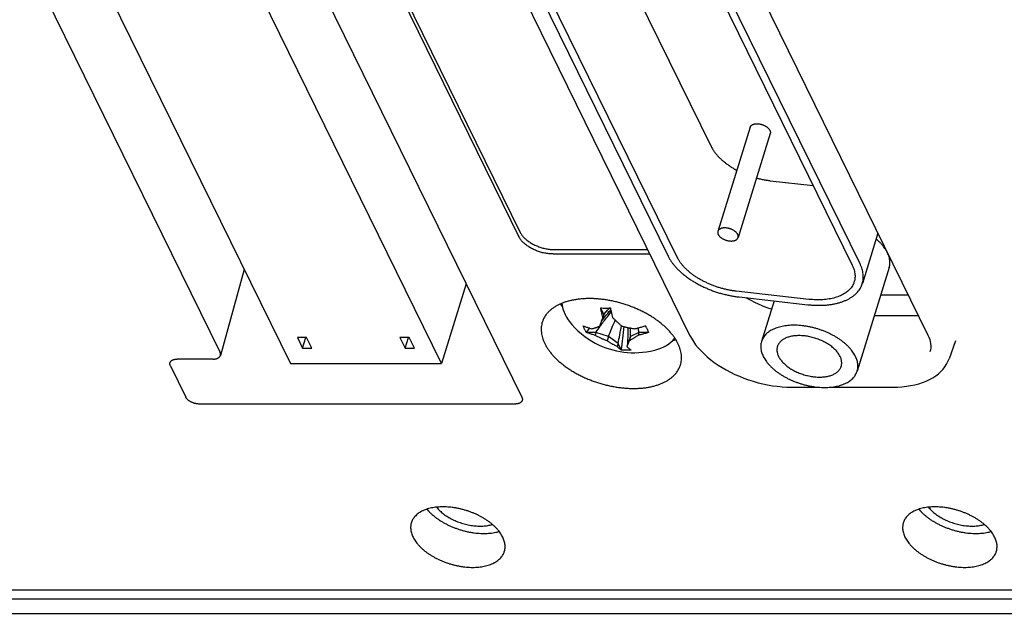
# Model space of a CAD drawing. Header units: inches. Extents: x 0 to 34, y 0 to 22.
# Tile 18 of 29: x 25.3 to 27.1, y 8.4 to 9.4. Entities that reach past the tile are written whole.
import ezdxf

# ---------------------------------------------------------------- set-up
doc = ezdxf.new("R2010")
doc.units = ezdxf.units.IN
doc.header["$LTSCALE"] = 1.87
doc.header["$MEASUREMENT"] = 0
doc.layers.get('0').update_dxf_attribs({"linetype": 'CONTINUOUS'})

msp = doc.modelspace()

# ---------------------------------------------------------------- linework, layer by layer
at = {"color": 7, "linetype": 'CONTINUOUS'}
for p, q in [((24.7296, 10.9996), (25.8034, 8.8116)), ((26.0751, 8.8116), (25.0014, 10.9996)), ((25.6768, 8.8321), (24.6244, 10.9767)), ((25.331, 10.8393), (26.2141, 9.0398)), ((25.3334, 10.8472), (26.2165, 9.0476)), ((25.7552, 10.4232), (26.5209, 8.8629)), ((26.1835, 10.4232), (26.9492, 8.8629)), ((26.0303, 10.2807), (26.5598, 9.2017)), ((26.2067, 10.2243), (26.8132, 8.9883)), ((26.8271, 8.9909), (26.2232, 10.2217)), ((25.892, 10.2078), (26.4823, 9.0048)), ((26.4984, 9.003), (25.9063, 10.2096)), ((25.6794, 9.8516), (26.2193, 8.7513)), ((26.6295, 9.2366), (26.5717, 9.0494)), ((26.6658, 9.2254), (26.608, 9.0382)), ((26.6659, 9.1405), (26.7428, 9.1319)), ((26.8593, 9.0461), (26.8313, 8.9555)), ((26.2754, 9.0087), (26.4493, 9.0087)), ((26.2778, 9.0165), (26.4455, 9.0165)), ((25.7204, 8.9807), (25.6775, 8.8264)), ((26.8796, 8.9845), (26.822, 8.798)), ((26.1194, 8.9549), (26.0751, 8.8116)), ((26.7352, 8.9271), (26.6045, 8.9418)), ((26.6097, 8.9314), (26.7335, 8.9175)), ((26.6726, 8.9243), (26.65, 8.8512)), ((26.8644, 8.9352), (26.9137, 8.9352)), ((26.3666, 8.8997), (26.3611, 8.911)), ((26.3666, 8.8997), (26.365, 8.8944)), ((26.9197, 8.8973), (26.8527, 8.8973)), ((26.3524, 8.8677), (26.3356, 8.8677)), ((26.3524, 8.8677), (26.3508, 8.8624)), ((26.375, 8.8603), (26.3524, 8.8677)), ((26.4298, 8.8677), (26.4144, 8.8603)), ((26.4298, 8.8677), (26.4282, 8.8624)), ((26.4466, 8.8677), (26.4298, 8.8677)), ((25.8324, 8.8585), (25.8158, 8.8585)), ((25.8158, 8.8585), (25.8253, 8.8392)), ((25.8253, 8.8392), (25.8312, 8.8585)), ((25.8419, 8.8392), (25.8324, 8.8585)), ((26.0166, 8.8585), (26, 8.8585)), ((26, 8.8585), (26.0095, 8.8392)), ((26.0095, 8.8392), (26.0154, 8.8585)), ((26.0261, 8.8392), (26.0166, 8.8585)), ((26.375, 8.8603), (26.3726, 8.8525)), ((26.3923, 8.8475), (26.375, 8.8603)), ((26.4144, 8.8603), (26.4098, 8.8475)), ((26.4144, 8.8603), (26.412, 8.8525)), ((26.9988, 8.8527), (26.9872, 8.8202)), ((25.8253, 8.8392), (25.8419, 8.8392)), ((26.0095, 8.8392), (26.0261, 8.8392)), ((26.3923, 8.8475), (26.3906, 8.8422)), ((26.3978, 8.8361), (26.3923, 8.8475)), ((26.4098, 8.8475), (26.4081, 8.8422)), ((25.6644, 8.8197), (25.6, 8.8197)), ((25.5876, 8.8073), (25.6151, 8.7513)), ((25.8034, 8.8116), (26.0751, 8.8116)), ((26.7038, 8.7691), (26.7524, 8.7691)), ((26.774, 8.7691), (26.8861, 8.7691)), ((26.207, 8.7389), (25.6396, 8.7389)), ((22.1881, 8.405), (30.8962, 8.405)), ((30.9165, 8.3877), (22.1848, 8.3877)), ((22.2012, 8.3625), (30.9329, 8.3625))]:
    msp.add_line(p, q, dxfattribs=at)
for points in [[(26.2912, 8.9199), (26.2916, 8.9167), (26.2924, 8.9125), (26.2935, 8.9083), (26.2951, 8.904), (26.297, 8.8997)], [(26.6679, 8.9092), (26.6656, 8.9099), (26.6584, 8.9125), (26.6514, 8.9153), (26.6445, 8.9183), (26.6378, 8.9215), (26.6314, 8.9248), (26.6253, 8.9283), (26.6225, 8.9299)], [(26.297, 8.8997), (26.2996, 8.8949), (26.3026, 8.8902), (26.306, 8.8856), (26.3089, 8.882)], [(26.9321, 8.8978), (26.9317, 8.8977), (26.9259, 8.8974), (26.9197, 8.8973)], [(26.3089, 8.882), (26.3146, 8.876), (26.3202, 8.8705), (26.3263, 8.8652), (26.3324, 8.8604), (26.3386, 8.856), (26.3448, 8.8521), (26.351, 8.8486), (26.3573, 8.8454), (26.3636, 8.8426), (26.37, 8.8401), (26.3764, 8.8379), (26.3829, 8.8361), (26.3894, 8.8345), (26.396, 8.8332), (26.4025, 8.8323), (26.4092, 8.8316), (26.4157, 8.8312), (26.4226, 8.8311), (26.4293, 8.8313), (26.4363, 8.8319), (26.4434, 8.8328), (26.4506, 8.8341), (26.4584, 8.8359)], [(26.4584, 8.8359), (26.4639, 8.8374), (26.4692, 8.8394), (26.4743, 8.8416), (26.479, 8.8441), (26.4833, 8.8469), (26.4872, 8.8499), (26.4908, 8.8531), (26.4939, 8.8565), (26.4944, 8.8572)], [(26.5209, 8.8629), (26.524, 8.8571), (26.5276, 8.8513), (26.5317, 8.8455), (26.5363, 8.8398), (26.5413, 8.8343), (26.5467, 8.8289), (26.5525, 8.8236), (26.5587, 8.8185), (26.5652, 8.8136), (26.572, 8.8089), (26.5792, 8.8044), (26.5866, 8.8001), (26.5942, 8.796), (26.6021, 8.7922), (26.6102, 8.7887), (26.6184, 8.7854), (26.6268, 8.7824), (26.6352, 8.7797), (26.6438, 8.7772), (26.6524, 8.7751), (26.6611, 8.7733), (26.6697, 8.7718), (26.6783, 8.7707), (26.6869, 8.7698), (26.6954, 8.7693), (26.7038, 8.7691)], [(26.9492, 8.8629), (26.9509, 8.859), (26.9523, 8.8552), (26.9533, 8.8513), (26.954, 8.8475), (26.9543, 8.8438), (26.9542, 8.84), (26.9537, 8.8363), (26.9527, 8.8327)], [(26.8861, 8.7691), (26.8944, 8.7693), (26.9025, 8.7698), (26.9104, 8.7707), (26.9181, 8.7719), (26.9255, 8.7734), (26.9326, 8.7753), (26.9395, 8.7775), (26.9459, 8.7801), (26.9521, 8.783), (26.9578, 8.7862), (26.9631, 8.7896), (26.968, 8.7934), (26.9724, 8.7973), (26.9763, 8.8015), (26.9797, 8.8059), (26.9827, 8.8105), (26.9852, 8.8153), (26.9872, 8.8202)]]:
    msp.add_lwpolyline(points, dxfattribs=at)
for points, knots in [([(26.6295, 9.2366), (26.6296, 9.2368), (26.6298, 9.2374), (26.6303, 9.2382), (26.631, 9.2392), (26.6319, 9.24), (26.6329, 9.2407), (26.6341, 9.2413), (26.6355, 9.2419), (26.6369, 9.2423), (26.6385, 9.2426), (26.6402, 9.2428), (26.6413, 9.2428), (26.6419, 9.2428)], [0, 0, 0, 0, 0.045986, 0.12173, 0.20006, 0.281808, 0.368045, 0.459895, 0.557252, 0.659814, 0.768255, 0.882018, 1, 1, 1, 1]), ([(26.6419, 9.2428), (26.6425, 9.2428), (26.6437, 9.2428), (26.6455, 9.2426), (26.6474, 9.2423), (26.6493, 9.2419), (26.6511, 9.2413), (26.6529, 9.2407), (26.6547, 9.24), (26.6564, 9.2391), (26.658, 9.2382), (26.6595, 9.2373), (26.6608, 9.2362), (26.6621, 9.2351), (26.6632, 9.234), (26.6641, 9.2328), (26.6649, 9.2316), (26.6655, 9.2304), (26.6659, 9.2292), (26.6661, 9.228), (26.6661, 9.2269), (26.666, 9.226), (26.6659, 9.2255), (26.6658, 9.2254)], [0, 0, 0, 0, 0.054428, 0.110543, 0.167706, 0.225392, 0.28368, 0.341972, 0.399574, 0.456415, 0.512222, 0.566357, 0.61846, 0.668662, 0.716533, 0.761728, 0.804515, 0.844943, 0.882979, 0.918962, 0.953585, 0.987258, 1, 1, 1, 1]), ([(26.5598, 9.2017), (26.5605, 9.2003), (26.562, 9.1975), (26.5646, 9.1934), (26.5677, 9.1893), (26.5711, 9.1853), (26.5748, 9.1814), (26.5789, 9.1775), (26.5833, 9.1738), (26.588, 9.1702), (26.593, 9.1667), (26.5982, 9.1633), (26.6025, 9.1609), (26.605, 9.1595), (26.6056, 9.1592)], [0, 0, 0, 0, 0.073888, 0.150829, 0.230702, 0.313388, 0.399126, 0.487718, 0.578822, 0.672413, 0.76845, 0.866498, 0.966179, 1, 1, 1, 1]), ([(26.6411, 9.1453), (26.6429, 9.1448), (26.6469, 9.1438), (26.6531, 9.1425), (26.6595, 9.1413), (26.6638, 9.1408), (26.6659, 9.1405)], [0, 0, 0, 0, 0.226198, 0.486599, 0.74497, 1, 1, 1, 1]), ([(26.2165, 9.0476), (26.2169, 9.0468), (26.2178, 9.0451), (26.2195, 9.0427), (26.2213, 9.0403), (26.2235, 9.0379), (26.2259, 9.0356), (26.2285, 9.0334), (26.2313, 9.0313), (26.2343, 9.0293), (26.2375, 9.0274), (26.2408, 9.0256), (26.2443, 9.0239), (26.2478, 9.0224), (26.2515, 9.0211), (26.2552, 9.0199), (26.259, 9.0189), (26.2628, 9.018), (26.2666, 9.0173), (26.2704, 9.0169), (26.2741, 9.0166), (26.2766, 9.0165), (26.2778, 9.0165)], [0, 0, 0, 0, 0.038766, 0.079377, 0.121766, 0.166026, 0.211999, 0.259624, 0.308813, 0.35931, 0.411081, 0.463828, 0.517391, 0.571597, 0.626114, 0.680862, 0.7355, 0.789843, 0.843712, 0.896777, 0.948975, 1, 1, 1, 1]), ([(26.5717, 9.0494), (26.5716, 9.0492), (26.5715, 9.0488), (26.5714, 9.0479), (26.5714, 9.0467), (26.5716, 9.0455), (26.572, 9.0443), (26.5726, 9.0431), (26.5734, 9.0419), (26.5743, 9.0408), (26.5754, 9.0396), (26.5767, 9.0385), (26.578, 9.0375), (26.5795, 9.0365), (26.5811, 9.0356), (26.5828, 9.0348), (26.5846, 9.0341), (26.5864, 9.0334), (26.5882, 9.0329), (26.5901, 9.0325), (26.592, 9.0322), (26.5938, 9.032), (26.595, 9.032), (26.5956, 9.032)], [0, 0, 0, 0, 0.012742, 0.046415, 0.081038, 0.117021, 0.155057, 0.195485, 0.238272, 0.283467, 0.331338, 0.38154, 0.433643, 0.487778, 0.543585, 0.600426, 0.658028, 0.71632, 0.774608, 0.832294, 0.889457, 0.945572, 1, 1, 1, 1]), ([(26.584, 9.0556), (26.5835, 9.0556), (26.5823, 9.0555), (26.5806, 9.0554), (26.5791, 9.0551), (26.5776, 9.0547), (26.5763, 9.0541), (26.5751, 9.0535), (26.574, 9.0528), (26.5731, 9.0519), (26.5724, 9.051), (26.5719, 9.0502), (26.5717, 9.0496), (26.5717, 9.0494)], [0, 0, 0, 0, 0.117982, 0.231745, 0.340186, 0.442748, 0.540105, 0.631955, 0.718192, 0.79994, 0.87827, 0.954014, 1, 1, 1, 1]), ([(26.608, 9.0382), (26.608, 9.0383), (26.6082, 9.0388), (26.6083, 9.0397), (26.6082, 9.0408), (26.608, 9.042), (26.6076, 9.0432), (26.607, 9.0444), (26.6063, 9.0456), (26.6053, 9.0468), (26.6042, 9.0479), (26.603, 9.049), (26.6016, 9.05), (26.6001, 9.051), (26.5985, 9.0519), (26.5968, 9.0528), (26.5951, 9.0535), (26.5933, 9.0541), (26.5914, 9.0546), (26.5895, 9.0551), (26.5877, 9.0554), (26.5858, 9.0555), (26.5846, 9.0556), (26.584, 9.0556)], [0, 0, 0, 0, 0.012742, 0.046415, 0.081038, 0.117021, 0.155057, 0.195485, 0.238272, 0.283467, 0.331338, 0.38154, 0.433643, 0.487778, 0.543585, 0.600426, 0.658028, 0.71632, 0.774608, 0.832294, 0.889457, 0.945572, 1, 1, 1, 1]), ([(26.2754, 9.0087), (26.2742, 9.0087), (26.2717, 9.0087), (26.268, 9.009), (26.2642, 9.0095), (26.2604, 9.0102), (26.2566, 9.011), (26.2528, 9.012), (26.2491, 9.0132), (26.2454, 9.0146), (26.2418, 9.0161), (26.2384, 9.0177), (26.235, 9.0195), (26.2319, 9.0214), (26.2289, 9.0235), (26.226, 9.0256), (26.2234, 9.0278), (26.2211, 9.0301), (26.2189, 9.0324), (26.217, 9.0348), (26.2154, 9.0373), (26.2145, 9.0389), (26.2141, 9.0398)], [0, 0, 0, 0, 0.051025, 0.103223, 0.156288, 0.210157, 0.2645, 0.319138, 0.373886, 0.428403, 0.482609, 0.536172, 0.588919, 0.64069, 0.691187, 0.740376, 0.788001, 0.833974, 0.878234, 0.920623, 0.961234, 1, 1, 1, 1]), ([(26.5956, 9.032), (26.5962, 9.032), (26.5973, 9.032), (26.599, 9.0322), (26.6006, 9.0325), (26.602, 9.0329), (26.6034, 9.0334), (26.6046, 9.034), (26.6056, 9.0348), (26.6065, 9.0356), (26.6072, 9.0365), (26.6077, 9.0374), (26.6079, 9.0379), (26.608, 9.0382)], [0, 0, 0, 0, 0.117982, 0.231745, 0.340186, 0.442748, 0.540105, 0.631955, 0.718192, 0.79994, 0.87827, 0.954014, 1, 1, 1, 1]), ([(26.8764, 9.0111), (26.8758, 9.0124), (26.8744, 9.015), (26.872, 9.0187), (26.8692, 9.0225), (26.866, 9.0262), (26.8625, 9.0298), (26.8591, 9.033), (26.8569, 9.0348), (26.856, 9.0356)], [0, 0, 0, 0, 0.13149, 0.272194, 0.418642, 0.570845, 0.728327, 0.890806, 1, 1, 1, 1]), ([(26.8796, 8.9845), (26.8797, 8.9847), (26.8801, 8.9861), (26.8806, 8.9887), (26.881, 8.9923), (26.8809, 8.996), (26.8804, 8.9997), (26.8795, 9.0035), (26.8782, 9.0072), (26.8771, 9.0097), (26.8766, 9.0109)], [0, 0, 0, 0, 0.031849, 0.161281, 0.291952, 0.42547, 0.562829, 0.704591, 0.851475, 1, 1, 1, 1]), ([(26.4823, 9.0048), (26.4831, 9.0032), (26.4848, 9), (26.4878, 8.9953), (26.4912, 8.9906), (26.495, 8.986), (26.4992, 8.9815), (26.5038, 8.977), (26.5088, 8.9727), (26.514, 8.9685), (26.5196, 8.9644), (26.5255, 8.9605), (26.5317, 8.9568), (26.5381, 8.9533), (26.5447, 8.95), (26.5515, 8.9469), (26.5585, 8.944), (26.5656, 8.9414), (26.5729, 8.939), (26.5802, 8.9369), (26.5875, 8.9351), (26.5949, 8.9336), (26.6023, 8.9323), (26.6072, 8.9317), (26.6097, 8.9314)], [0, 0, 0, 0, 0.035219, 0.07183, 0.109784, 0.149012, 0.189623, 0.231565, 0.274696, 0.318925, 0.364318, 0.41071, 0.457902, 0.505859, 0.554545, 0.603738, 0.65323, 0.703052, 0.753054, 0.802999, 0.852733, 0.902289, 0.951453, 1, 1, 1, 1]), ([(26.6045, 8.9418), (26.6024, 8.942), (26.5981, 8.9426), (26.5917, 8.9437), (26.5852, 8.9451), (26.5788, 8.9467), (26.5724, 8.9486), (26.5661, 8.9508), (26.56, 8.9531), (26.5539, 8.9557), (26.548, 8.9585), (26.5423, 8.9614), (26.5368, 8.9646), (26.5316, 8.9679), (26.5266, 8.9714), (26.5219, 8.975), (26.5175, 8.9788), (26.5134, 8.9826), (26.5096, 8.9866), (26.5062, 8.9906), (26.5032, 8.9947), (26.5006, 8.9988), (26.4991, 9.0016), (26.4984, 9.003)], [0, 0, 0, 0, 0.050876, 0.102418, 0.154365, 0.2065, 0.258856, 0.311212, 0.363299, 0.415049, 0.466398, 0.517083, 0.566906, 0.615912, 0.663914, 0.710692, 0.756228, 0.800508, 0.843362, 0.88469, 0.924613, 0.963069, 1, 1, 1, 1]), ([(26.8313, 8.9555), (26.8317, 8.9568), (26.8324, 8.9595), (26.833, 8.9637), (26.8331, 8.9681), (26.8328, 8.9726), (26.8321, 8.9771), (26.8309, 8.9817), (26.8293, 8.9864), (26.8279, 8.9894), (26.8271, 8.9909)], [0, 0, 0, 0, 0.110269, 0.228354, 0.348379, 0.470941, 0.596637, 0.726495, 0.860905, 1, 1, 1, 1]), ([(26.8132, 8.9883), (26.8139, 8.987), (26.8151, 8.9842), (26.8165, 8.9801), (26.8175, 8.9759), (26.8181, 8.9719), (26.8182, 8.9679), (26.8179, 8.964), (26.8173, 8.961), (26.8168, 8.9593), (26.8167, 8.9588)], [0, 0, 0, 0, 0.149606, 0.293786, 0.432727, 0.56709, 0.698074, 0.826369, 0.952883, 1, 1, 1, 1]), ([(26.7335, 8.9175), (26.7359, 8.9172), (26.7406, 8.9168), (26.7476, 8.9164), (26.7546, 8.9163), (26.7613, 8.9165), (26.7679, 8.917), (26.7743, 8.9177), (26.7805, 8.9188), (26.7865, 8.9201), (26.7921, 8.9218), (26.7975, 8.9236), (26.8026, 8.9258), (26.8073, 8.9282), (26.8117, 8.9308), (26.8157, 8.9337), (26.8193, 8.9368), (26.8226, 8.9401), (26.8254, 8.9436), (26.8278, 8.9473), (26.8297, 8.9512), (26.8308, 8.954), (26.8312, 8.9554), (26.8313, 8.9555)], [0, 0, 0, 0, 0.063494, 0.12607, 0.187463, 0.247477, 0.30618, 0.3634, 0.418934, 0.472795, 0.525005, 0.575431, 0.624018, 0.670944, 0.716208, 0.759814, 0.801954, 0.84285, 0.88262, 0.921459, 0.959755, 0.997753, 1, 1, 1, 1]), ([(26.8167, 8.9588), (26.8164, 8.958), (26.8157, 8.9561), (26.8143, 8.953), (26.8123, 8.9496), (26.8098, 8.9464), (26.8069, 8.9434), (26.8037, 8.9406), (26.8001, 8.938), (26.7961, 8.9357), (26.7918, 8.9336), (26.7872, 8.9317), (26.7823, 8.9301), (26.7771, 8.9288), (26.7716, 8.9277), (26.766, 8.9269), (26.7601, 8.9264), (26.754, 8.9261), (26.7478, 8.9262), (26.7415, 8.9265), (26.7373, 8.9269), (26.7352, 8.9271)], [0, 0, 0, 0, 0.025613, 0.066716, 0.108348, 0.150962, 0.194855, 0.240183, 0.28721, 0.336163, 0.387038, 0.439883, 0.494866, 0.551863, 0.610744, 0.671621, 0.734312, 0.798561, 0.864399, 0.931655, 1, 1, 1, 1]), ([(26.4999, 8.8477), (26.4991, 8.8494), (26.4972, 8.8529), (26.494, 8.8579), (26.4904, 8.8629), (26.4863, 8.8679), (26.4818, 8.8727), (26.4769, 8.8775), (26.4716, 8.8822), (26.466, 8.8867), (26.46, 8.8911), (26.4537, 8.8953), (26.4472, 8.8993), (26.4403, 8.9031), (26.4332, 8.9066), (26.426, 8.91), (26.4185, 8.9131), (26.4109, 8.916), (26.4031, 8.9185), (26.3953, 8.9208), (26.3874, 8.9229), (26.3795, 8.9246), (26.3716, 8.926), (26.3637, 8.9271), (26.3559, 8.9279), (26.3482, 8.9284), (26.3406, 8.9285), (26.3331, 8.9284), (26.3259, 8.9279), (26.3189, 8.9271), (26.3121, 8.926), (26.3055, 8.9246), (26.2993, 8.9229), (26.2934, 8.9209), (26.2878, 8.9186), (26.2826, 8.916), (26.2777, 8.9132), (26.2733, 8.91), (26.2693, 8.9067), (26.2657, 8.9031), (26.2626, 8.8993), (26.26, 8.8952), (26.2578, 8.891), (26.2566, 8.8879), (26.256, 8.8862), (26.256, 8.8861)], [0, 0, 0, 0, 0.020036, 0.040833, 0.062372, 0.084691, 0.107747, 0.13153, 0.156021, 0.181146, 0.206903, 0.233205, 0.260008, 0.287263, 0.314867, 0.342798, 0.370948, 0.399258, 0.427665, 0.456058, 0.484409, 0.512605, 0.540586, 0.568295, 0.595624, 0.622554, 0.648985, 0.674872, 0.700173, 0.724807, 0.748776, 0.772014, 0.794507, 0.816252, 0.837217, 0.857446, 0.876934, 0.895727, 0.913888, 0.931461, 0.948563, 0.96527, 0.981707, 0.998006, 1, 1, 1, 1]), ([(26.2886, 8.9189), (26.2893, 8.9179), (26.2904, 8.9161), (26.2916, 8.9144), (26.2921, 8.9137)], [0, 0, 0, 0, 0.571219, 1, 1, 1, 1]), ([(26.3601, 8.8787), (26.3622, 8.8815), (26.3686, 8.8902), (26.3753, 8.8988), (26.38, 8.9044)], [0, 0, 0, 0, 0.321338, 1, 1, 1, 1]), ([(26.361, 8.9116), (26.3624, 8.9116), (26.3653, 8.9115), (26.3696, 8.9115), (26.374, 8.9115), (26.3769, 8.9116), (26.3784, 8.9116)], [0, 0, 0, 0, 0.245122, 0.493749, 0.745504, 1, 1, 1, 1]), ([(26.3611, 8.911), (26.3611, 8.9111), (26.361, 8.9112), (26.361, 8.9114), (26.361, 8.9116), (26.361, 8.9116)], [0, 0, 0, 0, 0.33317, 0.666461, 1, 1, 1, 1]), ([(26.365, 8.8944), (26.3646, 8.896), (26.3637, 8.8994), (26.3624, 8.9049), (26.3615, 8.9089), (26.3611, 8.911)], [0, 0, 0, 0, 0.287085, 0.617862, 1, 1, 1, 1]), ([(26.3626, 8.8878), (26.3662, 8.8926), (26.3716, 8.8995), (26.3773, 8.9061), (26.3792, 8.9082)], [0, 0, 0, 0, 0.678697, 1, 1, 1, 1]), ([(26.3666, 8.8997), (26.3683, 8.9018), (26.3718, 8.9059), (26.3754, 8.9098), (26.3772, 8.9116)], [0, 0, 0, 0, 0.508206, 1, 1, 1, 1]), ([(26.3784, 8.9116), (26.3784, 8.9116), (26.3785, 8.9114), (26.3785, 8.9112), (26.3786, 8.9111), (26.3786, 8.911)], [0, 0, 0, 0, 0.333539, 0.666872, 1, 1, 1, 1]), ([(26.3786, 8.911), (26.379, 8.9089), (26.3799, 8.905), (26.3812, 8.8994), (26.3821, 8.896), (26.3825, 8.8944)], [0, 0, 0, 0, 0.380339, 0.711091, 1, 1, 1, 1]), ([(26.256, 8.8861), (26.2556, 8.8848), (26.2548, 8.8819), (26.2542, 8.8774), (26.254, 8.8726), (26.2543, 8.8677), (26.2551, 8.8628), (26.2564, 8.8577), (26.2582, 8.8527), (26.2596, 8.8493), (26.2605, 8.8477)], [0, 0, 0, 0, 0.10366, 0.222738, 0.34351, 0.466883, 0.593682, 0.724384, 0.859746, 1, 1, 1, 1]), ([(26.3596, 8.8791), (26.3597, 8.8796), (26.3601, 8.8806), (26.3606, 8.8821), (26.3612, 8.8836), (26.3617, 8.8852), (26.3623, 8.8868), (26.3629, 8.8885), (26.3636, 8.8904), (26.3643, 8.8924), (26.3648, 8.8937), (26.365, 8.8944)], [0, 0, 0, 0, 0.096635, 0.194324, 0.293885, 0.396258, 0.502446, 0.613753, 0.732236, 0.860165, 1, 1, 1, 1]), ([(26.3825, 8.8944), (26.3832, 8.8937), (26.3845, 8.8923), (26.3865, 8.8904), (26.3883, 8.8885), (26.3902, 8.8868), (26.3919, 8.8852), (26.3937, 8.8836), (26.3954, 8.8821), (26.3972, 8.8806), (26.3984, 8.8796), (26.399, 8.8791)], [0, 0, 0, 0, 0.132444, 0.255443, 0.371001, 0.481074, 0.587547, 0.691719, 0.794551, 0.897013, 1, 1, 1, 1]), ([(26.3293, 8.8797), (26.3294, 8.8797), (26.3295, 8.8796), (26.3296, 8.8796), (26.3297, 8.8795), (26.3298, 8.8795)], [0, 0, 0, 0, 0.333125, 0.666396, 1, 1, 1, 1]), ([(26.332, 8.8736), (26.3317, 8.8742), (26.3311, 8.8756), (26.3302, 8.8775), (26.3297, 8.8788), (26.3295, 8.8794)], [0, 0, 0, 0, 0.34895, 0.701309, 1, 1, 1, 1]), ([(26.3298, 8.8795), (26.3316, 8.8787), (26.3351, 8.8773), (26.3402, 8.8756), (26.3434, 8.8747), (26.345, 8.8742)], [0, 0, 0, 0, 0.367807, 0.699766, 1, 1, 1, 1]), ([(26.3351, 8.8679), (26.3347, 8.8685), (26.334, 8.8698), (26.333, 8.8716), (26.3323, 8.8729), (26.332, 8.8736)], [0, 0, 0, 0, 0.32998, 0.663296, 1, 1, 1, 1]), ([(26.3356, 8.8677), (26.3355, 8.8677), (26.3354, 8.8678), (26.3353, 8.8678), (26.3352, 8.8679), (26.3351, 8.8679)], [0, 0, 0, 0, 0.333513, 0.666785, 1, 1, 1, 1]), ([(26.3508, 8.8624), (26.3492, 8.8628), (26.346, 8.8638), (26.3409, 8.8655), (26.3374, 8.8669), (26.3356, 8.8677)], [0, 0, 0, 0, 0.29837, 0.630419, 1, 1, 1, 1]), ([(26.345, 8.8742), (26.3456, 8.8744), (26.3468, 8.8747), (26.3485, 8.8751), (26.3502, 8.8756), (26.3518, 8.8761), (26.3533, 8.8767), (26.3549, 8.8772), (26.3564, 8.8778), (26.358, 8.8784), (26.359, 8.8789), (26.3596, 8.8791)], [0, 0, 0, 0, 0.121936, 0.237904, 0.349317, 0.45771, 0.564711, 0.671485, 0.778955, 0.888126, 1, 1, 1, 1]), ([(26.399, 8.8791), (26.3998, 8.8789), (26.4014, 8.8784), (26.4038, 8.8778), (26.4062, 8.8772), (26.4087, 8.8767), (26.4112, 8.8761), (26.4138, 8.8756), (26.4165, 8.8751), (26.4194, 8.8747), (26.4213, 8.8744), (26.4224, 8.8742)], [0, 0, 0, 0, 0.105075, 0.20912, 0.313042, 0.41781, 0.524358, 0.634053, 0.748691, 0.870075, 1, 1, 1, 1]), ([(26.4098, 8.8475), (26.4101, 8.8555), (26.4103, 8.8651), (26.4103, 8.8748), (26.4103, 8.8763)], [0, 0, 0, 0, 0.836235, 1, 1, 1, 1]), ([(26.4224, 8.8742), (26.4242, 8.8747), (26.428, 8.8756), (26.4342, 8.8774), (26.4385, 8.8787), (26.4408, 8.8795)], [0, 0, 0, 0, 0.292211, 0.623588, 1, 1, 1, 1]), ([(26.4466, 8.8677), (26.4443, 8.8669), (26.44, 8.8655), (26.4339, 8.8638), (26.43, 8.8629), (26.4282, 8.8624)], [0, 0, 0, 0, 0.374624, 0.705947, 1, 1, 1, 1]), ([(26.4408, 8.8795), (26.4409, 8.8795), (26.441, 8.8796), (26.4412, 8.8796), (26.4413, 8.8797), (26.4414, 8.8797)], [0, 0, 0, 0, 0.33336, 0.666632, 1, 1, 1, 1]), ([(26.4414, 8.8797), (26.4418, 8.879), (26.4424, 8.8776), (26.4434, 8.8756), (26.4441, 8.8743), (26.4444, 8.8736)], [0, 0, 0, 0, 0.340047, 0.673459, 1, 1, 1, 1]), ([(26.4444, 8.8736), (26.4447, 8.8729), (26.4453, 8.8717), (26.4463, 8.8698), (26.4469, 8.8685), (26.4472, 8.8679)], [0, 0, 0, 0, 0.341335, 0.674742, 1, 1, 1, 1]), ([(26.4472, 8.8679), (26.4471, 8.8679), (26.447, 8.8678), (26.4468, 8.8678), (26.4467, 8.8677), (26.4466, 8.8677)], [0, 0, 0, 0, 0.333377, 0.666649, 1, 1, 1, 1]), ([(26.7085, 8.8805), (26.7067, 8.8805), (26.703, 8.8805), (26.6976, 8.8801), (26.6923, 8.8794), (26.6872, 8.8785), (26.6824, 8.8774), (26.6778, 8.876), (26.6735, 8.8743), (26.6695, 8.8725), (26.6658, 8.8704), (26.6624, 8.8681), (26.6593, 8.8656), (26.6566, 8.8629), (26.6543, 8.86), (26.6524, 8.8569), (26.651, 8.854), (26.6503, 8.852), (26.65, 8.8512)], [0, 0, 0, 0, 0.080014, 0.158171, 0.23411, 0.307529, 0.378568, 0.447198, 0.513219, 0.576533, 0.637468, 0.696113, 0.752513, 0.806858, 0.859698, 0.911339, 0.962085, 1, 1, 1, 1]), ([(26.822, 8.798), (26.8221, 8.7983), (26.8225, 8.7997), (26.823, 8.8023), (26.8234, 8.8059), (26.8233, 8.8095), (26.8228, 8.8133), (26.8219, 8.817), (26.8206, 8.8209), (26.8189, 8.8247), (26.8168, 8.8285), (26.8144, 8.8323), (26.8116, 8.8361), (26.8084, 8.8398), (26.8049, 8.8434), (26.8011, 8.847), (26.797, 8.8504), (26.7925, 8.8537), (26.7879, 8.8569), (26.783, 8.86), (26.7778, 8.8628), (26.7725, 8.8655), (26.767, 8.868), (26.7614, 8.8703), (26.7556, 8.8724), (26.7498, 8.8743), (26.7439, 8.8759), (26.7379, 8.8774), (26.7319, 8.8785), (26.726, 8.8794), (26.7201, 8.8801), (26.7143, 8.8805), (26.7104, 8.8805), (26.7085, 8.8805)], [0, 0, 0, 0, 0.005526, 0.028077, 0.050906, 0.074158, 0.098029, 0.122756, 0.148412, 0.17503, 0.202734, 0.231626, 0.261659, 0.292757, 0.324998, 0.35837, 0.392739, 0.427967, 0.464117, 0.50109, 0.538698, 0.576786, 0.61541, 0.654407, 0.693565, 0.732748, 0.771997, 0.811115, 0.84989, 0.888235, 0.926165, 0.963483, 1, 1, 1, 1]), ([(26.3726, 8.8525), (26.3718, 8.8528), (26.3703, 8.8534), (26.3679, 8.8543), (26.3656, 8.8553), (26.3633, 8.8563), (26.361, 8.8573), (26.3586, 8.8585), (26.3561, 8.8597), (26.3535, 8.861), (26.3517, 8.8619), (26.3508, 8.8624)], [0, 0, 0, 0, 0.10487, 0.20876, 0.312574, 0.417281, 0.523816, 0.63355, 0.748283, 0.869831, 1, 1, 1, 1]), ([(26.3906, 8.8422), (26.3898, 8.8426), (26.3883, 8.8433), (26.3861, 8.8445), (26.384, 8.8456), (26.382, 8.8467), (26.3801, 8.8478), (26.3782, 8.8489), (26.3763, 8.8501), (26.3745, 8.8513), (26.3732, 8.8521), (26.3726, 8.8525)], [0, 0, 0, 0, 0.126986, 0.246335, 0.359742, 0.468945, 0.575693, 0.68122, 0.786462, 0.892406, 1, 1, 1, 1]), ([(26.412, 8.8525), (26.4119, 8.8521), (26.4116, 8.8513), (26.4111, 8.8501), (26.4107, 8.8489), (26.4103, 8.8478), (26.4099, 8.8467), (26.4094, 8.8456), (26.409, 8.8445), (26.4086, 8.8434), (26.4083, 8.8426), (26.4081, 8.8422)], [0, 0, 0, 0, 0.120098, 0.235584, 0.347525, 0.456923, 0.564636, 0.671595, 0.779135, 0.888349, 1, 1, 1, 1]), ([(26.4282, 8.8624), (26.4274, 8.8619), (26.4261, 8.861), (26.4241, 8.8597), (26.4222, 8.8585), (26.4204, 8.8573), (26.4187, 8.8563), (26.417, 8.8553), (26.4153, 8.8543), (26.4137, 8.8534), (26.4126, 8.8528), (26.412, 8.8525)], [0, 0, 0, 0, 0.136157, 0.261635, 0.378653, 0.489317, 0.595601, 0.698847, 0.800036, 0.900133, 1, 1, 1, 1]), ([(26.4901, 8.8525), (26.4905, 8.8526), (26.4925, 8.8533), (26.4944, 8.8541), (26.4959, 8.8548)], [0, 0, 0, 0, 0.190942, 1, 1, 1, 1]), ([(26.65, 8.8512), (26.6499, 8.8509), (26.6495, 8.8495), (26.6489, 8.8469), (26.6486, 8.8433), (26.6487, 8.8397), (26.6492, 8.8359), (26.6501, 8.8322), (26.6514, 8.8283), (26.6531, 8.8245), (26.6551, 8.8207), (26.6576, 8.8169), (26.6604, 8.8131), (26.6636, 8.8094), (26.6671, 8.8058), (26.6709, 8.8022), (26.675, 8.7988), (26.6794, 8.7955), (26.6841, 8.7923), (26.689, 8.7892), (26.6942, 8.7864), (26.6995, 8.7837), (26.705, 8.7812), (26.7106, 8.7789), (26.7164, 8.7768), (26.7222, 8.7749), (26.7281, 8.7732), (26.7341, 8.7718), (26.74, 8.7707), (26.746, 8.7698), (26.7519, 8.7691), (26.7577, 8.7687), (26.7615, 8.7687), (26.7634, 8.7687)], [0, 0, 0, 0, 0.005526, 0.028077, 0.050906, 0.074158, 0.098029, 0.122756, 0.148412, 0.17503, 0.202734, 0.231626, 0.261659, 0.292757, 0.324998, 0.35837, 0.392739, 0.427967, 0.464117, 0.50109, 0.538698, 0.576786, 0.61541, 0.654407, 0.693565, 0.732748, 0.771997, 0.811115, 0.84989, 0.888235, 0.926165, 0.963483, 1, 1, 1, 1]), ([(26.7177, 8.8619), (26.7163, 8.8619), (26.7136, 8.8618), (26.7097, 8.8615), (26.7059, 8.861), (26.7022, 8.8603), (26.6988, 8.8594), (26.6956, 8.8583), (26.6925, 8.857), (26.6898, 8.8555), (26.6872, 8.8538), (26.685, 8.852), (26.683, 8.85), (26.6813, 8.8479), (26.68, 8.8456), (26.6791, 8.8438), (26.6788, 8.8426), (26.6787, 8.8423)], [0, 0, 0, 0, 0.087547, 0.172824, 0.255365, 0.334872, 0.411578, 0.48527, 0.555734, 0.623184, 0.687892, 0.749893, 0.809419, 0.867155, 0.923499, 0.978868, 1, 1, 1, 1]), ([(26.7933, 8.8069), (26.7935, 8.8074), (26.7938, 8.8087), (26.7942, 8.811), (26.7942, 8.8136), (26.794, 8.8163), (26.7934, 8.8191), (26.7925, 8.8219), (26.7913, 8.8247), (26.7897, 8.8274), (26.7879, 8.8302), (26.7858, 8.833), (26.7834, 8.8357), (26.7807, 8.8383), (26.7778, 8.8408), (26.7747, 8.8433), (26.7713, 8.8457), (26.7678, 8.8479), (26.764, 8.85), (26.7602, 8.852), (26.7561, 8.8538), (26.752, 8.8554), (26.7478, 8.8569), (26.7435, 8.8582), (26.7392, 8.8593), (26.7348, 8.8603), (26.7305, 8.861), (26.7262, 8.8615), (26.7219, 8.8618), (26.7191, 8.8619), (26.7177, 8.8619)], [0, 0, 0, 0, 0.015168, 0.039989, 0.065239, 0.091122, 0.11797, 0.145919, 0.175022, 0.205426, 0.237251, 0.270429, 0.304889, 0.340747, 0.377888, 0.416121, 0.45542, 0.495757, 0.536888, 0.578607, 0.620957, 0.663718, 0.706612, 0.749567, 0.792514, 0.83517, 0.877312, 0.91898, 0.95996, 1, 1, 1, 1]), ([(25.6775, 8.8264), (25.6776, 8.8267), (25.6777, 8.8274), (25.6778, 8.8285), (25.6776, 8.8297), (25.6773, 8.831), (25.677, 8.8317), (25.6768, 8.8321)], [0, 0, 0, 0, 0.167043, 0.361471, 0.564041, 0.776577, 1, 1, 1, 1]), ([(26.2605, 8.8477), (26.2613, 8.846), (26.2632, 8.8425), (26.2664, 8.8375), (26.27, 8.8324), (26.2741, 8.8275), (26.2786, 8.8226), (26.2835, 8.8178), (26.2887, 8.8132), (26.2944, 8.8087), (26.3004, 8.8043), (26.3066, 8.8001), (26.3132, 8.7961), (26.3201, 8.7923), (26.3271, 8.7887), (26.3344, 8.7854), (26.3419, 8.7823), (26.3495, 8.7794), (26.3572, 8.7768), (26.3651, 8.7745), (26.373, 8.7725), (26.3809, 8.7708), (26.3888, 8.7694), (26.3967, 8.7683), (26.4045, 8.7675), (26.4122, 8.767), (26.4198, 8.7668), (26.4272, 8.767), (26.4345, 8.7674), (26.4415, 8.7682), (26.4483, 8.7693), (26.4549, 8.7708), (26.4611, 8.7725), (26.467, 8.7745), (26.4726, 8.7768), (26.4778, 8.7794), (26.4826, 8.7822), (26.4871, 8.7853), (26.4911, 8.7887), (26.4947, 8.7923), (26.4978, 8.7961), (26.5004, 8.8001), (26.5026, 8.8043), (26.5038, 8.8074), (26.5043, 8.8091), (26.5044, 8.8093)], [0, 0, 0, 0, 0.020036, 0.040833, 0.062372, 0.084691, 0.107747, 0.13153, 0.156021, 0.181146, 0.206903, 0.233205, 0.260008, 0.287263, 0.314867, 0.342798, 0.370948, 0.399258, 0.427665, 0.456058, 0.484409, 0.512605, 0.540586, 0.568295, 0.595624, 0.622554, 0.648985, 0.674872, 0.700173, 0.724807, 0.748776, 0.772014, 0.794507, 0.816252, 0.837217, 0.857446, 0.876934, 0.895727, 0.913888, 0.931461, 0.948563, 0.96527, 0.981707, 0.998006, 1, 1, 1, 1]), ([(26.3978, 8.8361), (26.3969, 8.8368), (26.3951, 8.838), (26.3928, 8.8401), (26.3913, 8.8415), (26.3906, 8.8422)], [0, 0, 0, 0, 0.356633, 0.689494, 1, 1, 1, 1]), ([(26.3981, 8.836), (26.3981, 8.836), (26.398, 8.836), (26.3979, 8.8361), (26.3979, 8.8361), (26.3978, 8.8361)], [0, 0, 0, 0, 0.332982, 0.666314, 1, 1, 1, 1]), ([(26.4153, 8.836), (26.414, 8.8359), (26.4111, 8.8357), (26.4068, 8.8356), (26.4024, 8.8357), (26.3995, 8.8359), (26.3981, 8.836)], [0, 0, 0, 0, 0.241362, 0.494835, 0.747757, 1, 1, 1, 1]), ([(26.4081, 8.8422), (26.4088, 8.8415), (26.4102, 8.8401), (26.4126, 8.838), (26.4144, 8.8368), (26.4153, 8.8361)], [0, 0, 0, 0, 0.308606, 0.641618, 1, 1, 1, 1]), ([(26.4153, 8.8361), (26.4154, 8.8361), (26.4154, 8.8361), (26.4155, 8.836), (26.4155, 8.836), (26.4156, 8.836)], [0, 0, 0, 0, 0.334022, 0.667313, 1, 1, 1, 1]), ([(26.5044, 8.8093), (26.5048, 8.8106), (26.5055, 8.8135), (26.5062, 8.8179), (26.5064, 8.8227), (26.5061, 8.8276), (26.5053, 8.8326), (26.504, 8.8376), (26.5022, 8.8427), (26.5007, 8.846), (26.4999, 8.8477)], [0, 0, 0, 0, 0.10366, 0.222738, 0.34351, 0.466883, 0.593682, 0.724384, 0.859746, 1, 1, 1, 1]), ([(26.6787, 8.8423), (26.6785, 8.8418), (26.6782, 8.8405), (26.6778, 8.8382), (26.6777, 8.8356), (26.678, 8.8329), (26.6786, 8.8301), (26.6795, 8.8273), (26.6807, 8.8245), (26.6822, 8.8217), (26.6841, 8.819), (26.6862, 8.8162), (26.6886, 8.8135), (26.6912, 8.8109), (26.6942, 8.8084), (26.6973, 8.8059), (26.7006, 8.8035), (26.7042, 8.8013), (26.7079, 8.7992), (26.7118, 8.7972), (26.7158, 8.7954), (26.72, 8.7938), (26.7242, 8.7923), (26.7285, 8.791), (26.7328, 8.7899), (26.7372, 8.7889), (26.7415, 8.7882), (26.7458, 8.7877), (26.7501, 8.7874), (26.7529, 8.7873), (26.7543, 8.7873)], [0, 0, 0, 0, 0.015168, 0.039989, 0.065239, 0.091122, 0.11797, 0.145919, 0.175022, 0.205426, 0.237251, 0.270429, 0.304889, 0.340747, 0.377888, 0.416121, 0.45542, 0.495757, 0.536888, 0.578607, 0.620957, 0.663718, 0.706612, 0.749567, 0.792514, 0.83517, 0.877312, 0.91898, 0.95996, 1, 1, 1, 1]), ([(25.5876, 8.8073), (25.5874, 8.8077), (25.5871, 8.8085), (25.5868, 8.8097), (25.5866, 8.8109), (25.5867, 8.812), (25.5868, 8.8127), (25.5869, 8.813)], [0, 0, 0, 0, 0.223423, 0.435959, 0.638529, 0.832957, 1, 1, 1, 1]), ([(25.5869, 8.813), (25.5869, 8.813), (25.587, 8.8135), (25.5873, 8.8142), (25.5879, 8.8152), (25.5887, 8.8161), (25.5897, 8.8169), (25.5908, 8.8177), (25.592, 8.8183), (25.5934, 8.8188), (25.5949, 8.8192), (25.5965, 8.8195), (25.5982, 8.8197), (25.5994, 8.8197), (25.6, 8.8197)], [0, 0, 0, 0, 0.008841, 0.080706, 0.153907, 0.229345, 0.30841, 0.392299, 0.48115, 0.57475, 0.673561, 0.777937, 0.887087, 1, 1, 1, 1]), ([(25.6644, 8.8197), (25.665, 8.8197), (25.6662, 8.8197), (25.6679, 8.8199), (25.6695, 8.8202), (25.671, 8.8206), (25.6724, 8.8211), (25.6736, 8.8218), (25.6747, 8.8225), (25.6757, 8.8233), (25.6765, 8.8242), (25.6771, 8.8252), (25.6774, 8.826), (25.6775, 8.8264), (25.6775, 8.8264)], [0, 0, 0, 0, 0.112913, 0.222063, 0.326439, 0.42525, 0.51885, 0.607701, 0.69159, 0.770655, 0.846093, 0.919294, 0.991159, 1, 1, 1, 1]), ([(26.7543, 8.7873), (26.7557, 8.7873), (26.7583, 8.7874), (26.7623, 8.7877), (26.7661, 8.7882), (26.7697, 8.7889), (26.7732, 8.7898), (26.7764, 8.7909), (26.7795, 8.7922), (26.7822, 8.7937), (26.7848, 8.7954), (26.787, 8.7972), (26.789, 8.7992), (26.7906, 8.8013), (26.792, 8.8036), (26.7928, 8.8054), (26.7932, 8.8066), (26.7933, 8.8069)], [0, 0, 0, 0, 0.087547, 0.172824, 0.255365, 0.334872, 0.411578, 0.48527, 0.555734, 0.623184, 0.687892, 0.749893, 0.809419, 0.867155, 0.923499, 0.978868, 1, 1, 1, 1]), ([(26.7634, 8.7687), (26.7653, 8.7687), (26.769, 8.7687), (26.7744, 8.7691), (26.7797, 8.7698), (26.7847, 8.7707), (26.7896, 8.7718), (26.7942, 8.7732), (26.7985, 8.7749), (26.8025, 8.7767), (26.8062, 8.7788), (26.8096, 8.7811), (26.8126, 8.7836), (26.8153, 8.7863), (26.8177, 8.7892), (26.8196, 8.7923), (26.821, 8.7952), (26.8217, 8.7972), (26.822, 8.798)], [0, 0, 0, 0, 0.080014, 0.158171, 0.23411, 0.307529, 0.378568, 0.447198, 0.513219, 0.576533, 0.637468, 0.696113, 0.752513, 0.806858, 0.859698, 0.911339, 0.962085, 1, 1, 1, 1]), ([(25.6396, 8.7389), (25.639, 8.7389), (25.6378, 8.7389), (25.6359, 8.7391), (25.634, 8.7394), (25.6321, 8.7398), (25.6302, 8.7404), (25.6284, 8.741), (25.6265, 8.7417), (25.6248, 8.7425), (25.6232, 8.7434), (25.6216, 8.7444), (25.6202, 8.7454), (25.6188, 8.7465), (25.6177, 8.7477), (25.6166, 8.7489), (25.6158, 8.7501), (25.6153, 8.7509), (25.6151, 8.7513)], [0, 0, 0, 0, 0.063834, 0.129675, 0.196825, 0.264536, 0.332695, 0.401205, 0.469288, 0.536186, 0.601817, 0.666101, 0.728357, 0.78799, 0.845063, 0.899649, 0.951369, 1, 1, 1, 1]), ([(26.2199, 8.7452), (26.2198, 8.745), (26.2196, 8.7443), (26.219, 8.7434), (26.2182, 8.7425), (26.2173, 8.7417), (26.2162, 8.741), (26.2149, 8.7403), (26.2136, 8.7398), (26.2121, 8.7394), (26.2104, 8.7391), (26.2087, 8.7389), (26.2076, 8.7389), (26.207, 8.7389)], [0, 0, 0, 0, 0.058074, 0.133077, 0.210372, 0.291384, 0.377338, 0.468376, 0.564281, 0.665525, 0.77247, 0.884307, 1, 1, 1, 1]), ([(26.2193, 8.7513), (26.2195, 8.7509), (26.2198, 8.7501), (26.2202, 8.7489), (26.2203, 8.7477), (26.2203, 8.7466), (26.2201, 8.7458), (26.22, 8.7453), (26.2199, 8.7452)], [0, 0, 0, 0, 0.209989, 0.409746, 0.600135, 0.782872, 0.961996, 1, 1, 1, 1]), ([(26.1849, 8.4996), (26.1843, 8.5008), (26.1829, 8.5034), (26.1805, 8.5071), (26.1778, 8.5107), (26.1747, 8.5143), (26.1713, 8.5179), (26.1676, 8.5213), (26.1636, 8.5247), (26.1593, 8.5279), (26.1547, 8.531), (26.15, 8.534), (26.145, 8.5368), (26.1398, 8.5394), (26.1345, 8.5418), (26.129, 8.5441), (26.1234, 8.5461), (26.1177, 8.5479), (26.1119, 8.5495), (26.1062, 8.5509), (26.1004, 8.552), (26.0946, 8.5529), (26.0889, 8.5535), (26.0832, 8.5539), (26.0776, 8.554), (26.0722, 8.5539), (26.0669, 8.5535), (26.0618, 8.5529), (26.0569, 8.552), (26.0522, 8.5509), (26.0477, 8.5495), (26.0436, 8.5479), (26.0396, 8.5461), (26.036, 8.5441), (26.0327, 8.5419), (26.0298, 8.5394), (26.0272, 8.5368), (26.0249, 8.534), (26.023, 8.531), (26.0215, 8.5279), (26.0207, 8.5256), (26.0204, 8.5244), (26.0204, 8.5242)], [0, 0, 0, 0, 0.021676, 0.044248, 0.067689, 0.092045, 0.117263, 0.14331, 0.170174, 0.197747, 0.226018, 0.254889, 0.284263, 0.314109, 0.344278, 0.374728, 0.405349, 0.436018, 0.466697, 0.497229, 0.527557, 0.557592, 0.587197, 0.61635, 0.644921, 0.672853, 0.700095, 0.726543, 0.752201, 0.776993, 0.800893, 0.82392, 0.846031, 0.867291, 0.887723, 0.907379, 0.92638, 0.944795, 0.962787, 0.980494, 0.99806, 1, 1, 1, 1]), ([(26.0487, 8.5498), (26.0495, 8.5489), (26.0513, 8.5467), (26.0545, 8.5434), (26.0584, 8.5398), (26.0625, 8.5364), (26.0669, 8.533), (26.0716, 8.5298), (26.0765, 8.5268), (26.0817, 8.5239), (26.087, 8.5212), (26.0925, 8.5187), (26.0982, 8.5164), (26.104, 8.5143), (26.1098, 8.5124), (26.1158, 8.5107), (26.1217, 8.5093), (26.1277, 8.5082), (26.1337, 8.5073), (26.1396, 8.5066), (26.1454, 8.5062), (26.1512, 8.5061), (26.1568, 8.5062), (26.1622, 8.5066), (26.1675, 8.5072), (26.1726, 8.5081), (26.1762, 8.509), (26.1782, 8.5096), (26.1785, 8.5097)], [0, 0, 0, 0, 0.02474, 0.060366, 0.097177, 0.135109, 0.174084, 0.214012, 0.254791, 0.296312, 0.338455, 0.381098, 0.42411, 0.467359, 0.510711, 0.554029, 0.597178, 0.640024, 0.682436, 0.724287, 0.765456, 0.805828, 0.845297, 0.883768, 0.921155, 0.957388, 0.992411, 1, 1, 1, 1]), ([(26.0659, 8.5533), (26.066, 8.5532), (26.0669, 8.552), (26.0689, 8.5498), (26.0718, 8.5469), (26.0751, 8.544), (26.0786, 8.5412), (26.0823, 8.5385), (26.0862, 8.536), (26.0904, 8.5336), (26.0947, 8.5313), (26.0992, 8.5292), (26.1038, 8.5273), (26.1085, 8.5256), (26.1133, 8.5241), (26.1182, 8.5227), (26.123, 8.5216), (26.1279, 8.5207), (26.1328, 8.52), (26.1376, 8.5196), (26.1423, 8.5193), (26.147, 8.5193), (26.1515, 8.5196), (26.1559, 8.52), (26.1601, 8.5207), (26.1635, 8.5215), (26.1656, 8.5221), (26.1663, 8.5223)], [0, 0, 0, 0, 0.004794, 0.041395, 0.079337, 0.118616, 0.159122, 0.200734, 0.243396, 0.286895, 0.331181, 0.376035, 0.421338, 0.466939, 0.512619, 0.558302, 0.603731, 0.648826, 0.693384, 0.737248, 0.780324, 0.8224, 0.863442, 0.903266, 0.941829, 0.979049, 1, 1, 1, 1]), ([(27.0691, 8.4996), (27.0685, 8.5008), (27.0671, 8.5034), (27.0647, 8.5071), (27.062, 8.5107), (27.0589, 8.5143), (27.0555, 8.5179), (27.0518, 8.5213), (27.0478, 8.5247), (27.0435, 8.5279), (27.039, 8.531), (27.0342, 8.534), (27.0292, 8.5368), (27.024, 8.5394), (27.0187, 8.5418), (27.0132, 8.5441), (27.0076, 8.5461), (27.0019, 8.5479), (26.9962, 8.5495), (26.9904, 8.5509), (26.9846, 8.552), (26.9788, 8.5529), (26.9731, 8.5535), (26.9674, 8.5539), (26.9619, 8.554), (26.9564, 8.5539), (26.9511, 8.5535), (26.946, 8.5529), (26.9411, 8.552), (26.9364, 8.5509), (26.932, 8.5495), (26.9278, 8.5479), (26.9239, 8.5461), (26.9203, 8.5441), (26.917, 8.5419), (26.914, 8.5394), (26.9114, 8.5368), (26.9091, 8.534), (26.9072, 8.531), (26.9057, 8.5279), (26.9049, 8.5256), (26.9046, 8.5244), (26.9046, 8.5242)], [0, 0, 0, 0, 0.021676, 0.044248, 0.067689, 0.092045, 0.117263, 0.14331, 0.170174, 0.197747, 0.226018, 0.254889, 0.284263, 0.314109, 0.344278, 0.374728, 0.405349, 0.436018, 0.466697, 0.497229, 0.527557, 0.557592, 0.587197, 0.61635, 0.644921, 0.672853, 0.700095, 0.726543, 0.752201, 0.776993, 0.800893, 0.82392, 0.846031, 0.867291, 0.887723, 0.907379, 0.92638, 0.944795, 0.962787, 0.980494, 0.99806, 1, 1, 1, 1]), ([(26.9329, 8.5498), (26.9337, 8.5489), (26.9356, 8.5467), (26.9387, 8.5434), (26.9426, 8.5398), (26.9467, 8.5364), (26.9511, 8.533), (26.9558, 8.5298), (26.9608, 8.5268), (26.9659, 8.5239), (26.9713, 8.5212), (26.9768, 8.5187), (26.9824, 8.5164), (26.9882, 8.5143), (26.9941, 8.5124), (27, 8.5107), (27.006, 8.5093), (27.0119, 8.5082), (27.0179, 8.5073), (27.0238, 8.5066), (27.0296, 8.5062), (27.0354, 8.5061), (27.041, 8.5062), (27.0464, 8.5066), (27.0517, 8.5072), (27.0568, 8.5081), (27.0604, 8.509), (27.0624, 8.5096), (27.0627, 8.5097)], [0, 0, 0, 0, 0.02474, 0.060366, 0.097177, 0.135109, 0.174084, 0.214012, 0.254791, 0.296312, 0.338455, 0.381098, 0.42411, 0.467359, 0.510711, 0.554029, 0.597178, 0.640024, 0.682436, 0.724287, 0.765456, 0.805828, 0.845297, 0.883768, 0.921155, 0.957388, 0.992411, 1, 1, 1, 1]), ([(26.9501, 8.5533), (26.9502, 8.5532), (26.9512, 8.552), (26.9531, 8.5498), (26.956, 8.5469), (26.9593, 8.544), (26.9628, 8.5412), (26.9665, 8.5385), (26.9705, 8.536), (26.9746, 8.5336), (26.9789, 8.5313), (26.9834, 8.5292), (26.988, 8.5273), (26.9927, 8.5256), (26.9975, 8.5241), (27.0024, 8.5227), (27.0073, 8.5216), (27.0121, 8.5207), (27.017, 8.52), (27.0218, 8.5196), (27.0266, 8.5193), (27.0312, 8.5193), (27.0357, 8.5196), (27.0401, 8.52), (27.0443, 8.5207), (27.0478, 8.5215), (27.0498, 8.5221), (27.0505, 8.5223)], [0, 0, 0, 0, 0.004794, 0.041395, 0.079337, 0.118616, 0.159122, 0.200734, 0.243396, 0.286895, 0.331181, 0.376035, 0.421338, 0.466939, 0.512619, 0.558302, 0.603731, 0.648826, 0.693384, 0.737248, 0.780324, 0.8224, 0.863442, 0.903266, 0.941829, 0.979049, 1, 1, 1, 1]), ([(26.0204, 8.5242), (26.0201, 8.5233), (26.0197, 8.5211), (26.0194, 8.5178), (26.0194, 8.5142), (26.0199, 8.5106), (26.0208, 8.5069), (26.022, 8.5032), (26.0231, 8.5008), (26.0237, 8.4996)], [0, 0, 0, 0, 0.120156, 0.256632, 0.395929, 0.539135, 0.686964, 0.840481, 1, 1, 1, 1]), ([(26.9046, 8.5242), (26.9043, 8.5233), (26.9039, 8.5211), (26.9036, 8.5178), (26.9037, 8.5142), (26.9041, 8.5106), (26.905, 8.5069), (26.9063, 8.5032), (26.9073, 8.5008), (26.9079, 8.4996)], [0, 0, 0, 0, 0.120156, 0.256632, 0.395929, 0.539135, 0.686964, 0.840481, 1, 1, 1, 1]), ([(26.0237, 8.4996), (26.0243, 8.4983), (26.0257, 8.4958), (26.0281, 8.4921), (26.0308, 8.4884), (26.0339, 8.4848), (26.0373, 8.4813), (26.041, 8.4778), (26.045, 8.4745), (26.0493, 8.4713), (26.0539, 8.4682), (26.0586, 8.4652), (26.0636, 8.4624), (26.0688, 8.4598), (26.0741, 8.4573), (26.0796, 8.4551), (26.0852, 8.4531), (26.0909, 8.4513), (26.0967, 8.4497), (26.1024, 8.4483), (26.1082, 8.4472), (26.114, 8.4463), (26.1197, 8.4457), (26.1254, 8.4453), (26.1309, 8.4451), (26.1364, 8.4453), (26.1417, 8.4456), (26.1468, 8.4463), (26.1517, 8.4471), (26.1564, 8.4483), (26.1609, 8.4496), (26.165, 8.4512), (26.169, 8.453), (26.1726, 8.4551), (26.1759, 8.4573), (26.1788, 8.4598), (26.1814, 8.4624), (26.1837, 8.4652), (26.1856, 8.4682), (26.1868, 8.4707), (26.1874, 8.4722), (26.1875, 8.4726)], [0, 0, 0, 0, 0.021951, 0.04481, 0.068549, 0.093215, 0.118753, 0.145131, 0.172336, 0.200259, 0.228889, 0.258127, 0.287875, 0.3181, 0.348652, 0.379489, 0.410499, 0.441557, 0.472626, 0.503546, 0.53426, 0.564675, 0.594657, 0.62418, 0.653114, 0.681402, 0.70899, 0.735773, 0.761758, 0.786864, 0.811068, 0.834387, 0.856779, 0.878309, 0.899001, 0.918907, 0.938149, 0.956798, 0.975019, 0.992951, 1, 1, 1, 1]), ([(26.1875, 8.4726), (26.1877, 8.4732), (26.1883, 8.475), (26.1889, 8.4779), (26.1892, 8.4814), (26.1892, 8.4849), (26.1887, 8.4886), (26.1878, 8.4922), (26.1866, 8.4959), (26.1855, 8.4984), (26.1849, 8.4996)], [0, 0, 0, 0, 0.074111, 0.197287, 0.321799, 0.448885, 0.579537, 0.714406, 0.854465, 1, 1, 1, 1]), ([(26.9079, 8.4996), (26.9085, 8.4983), (26.9099, 8.4958), (26.9123, 8.4921), (26.915, 8.4884), (26.9181, 8.4848), (26.9215, 8.4813), (26.9252, 8.4778), (26.9293, 8.4745), (26.9335, 8.4713), (26.9381, 8.4682), (26.9429, 8.4652), (26.9478, 8.4624), (26.953, 8.4598), (26.9584, 8.4573), (26.9638, 8.4551), (26.9694, 8.4531), (26.9751, 8.4513), (26.9809, 8.4497), (26.9867, 8.4483), (26.9924, 8.4472), (26.9982, 8.4463), (27.004, 8.4457), (27.0096, 8.4453), (27.0152, 8.4451), (27.0206, 8.4453), (27.0259, 8.4456), (27.031, 8.4463), (27.0359, 8.4471), (27.0406, 8.4483), (27.0451, 8.4496), (27.0493, 8.4512), (27.0532, 8.453), (27.0568, 8.4551), (27.0601, 8.4573), (27.063, 8.4598), (27.0657, 8.4624), (27.0679, 8.4652), (27.0698, 8.4682), (27.071, 8.4707), (27.0716, 8.4722), (27.0717, 8.4726)], [0, 0, 0, 0, 0.021951, 0.04481, 0.068549, 0.093215, 0.118753, 0.145131, 0.172336, 0.200259, 0.228889, 0.258127, 0.287875, 0.3181, 0.348652, 0.379489, 0.410499, 0.441557, 0.472626, 0.503546, 0.53426, 0.564675, 0.594657, 0.62418, 0.653114, 0.681402, 0.70899, 0.735773, 0.761758, 0.786864, 0.811068, 0.834387, 0.856779, 0.878309, 0.899001, 0.918907, 0.938149, 0.956798, 0.975019, 0.992951, 1, 1, 1, 1]), ([(27.0717, 8.4726), (27.072, 8.4732), (27.0725, 8.475), (27.0731, 8.4779), (27.0735, 8.4814), (27.0734, 8.4849), (27.0729, 8.4886), (27.072, 8.4922), (27.0708, 8.4959), (27.0697, 8.4984), (27.0691, 8.4996)], [0, 0, 0, 0, 0.074111, 0.197287, 0.321799, 0.448885, 0.579537, 0.714406, 0.854465, 1, 1, 1, 1])]:
    msp.add_open_spline(points, degree=3, knots=knots, dxfattribs=at)
for points in [[(26.375, 8.8603), (26.379, 8.8701), (26.383, 8.8799), (26.3871, 8.8897)], [(26.3295, 8.8794), (26.3294, 8.8795), (26.3294, 8.8796), (26.3293, 8.8797)], [(26.3351, 8.8679), (26.3373, 8.8704), (26.3394, 8.8728), (26.3416, 8.8752)], [(26.3524, 8.8677), (26.3549, 8.8714), (26.3575, 8.8751), (26.3601, 8.8787)], [(26.3923, 8.8475), (26.3944, 8.858), (26.3964, 8.8686), (26.3983, 8.8792)], [(26.3981, 8.836), (26.4, 8.85), (26.4016, 8.864), (26.4029, 8.878)], [(26.3983, 8.8792), (26.3983, 8.8793), (26.3983, 8.8795), (26.3983, 8.8796)], [(26.4144, 8.8603), (26.4144, 8.8654), (26.4144, 8.8705), (26.4142, 8.8756)], [(26.4298, 8.8677), (26.4293, 8.8704), (26.4288, 8.8731), (26.4283, 8.8757)], [(26.4156, 8.836), (26.4155, 8.836), (26.4154, 8.836), (26.4153, 8.836)]]:
    msp.add_open_spline(points, degree=3, dxfattribs=at)

doc.saveas('drawing.dxf')
